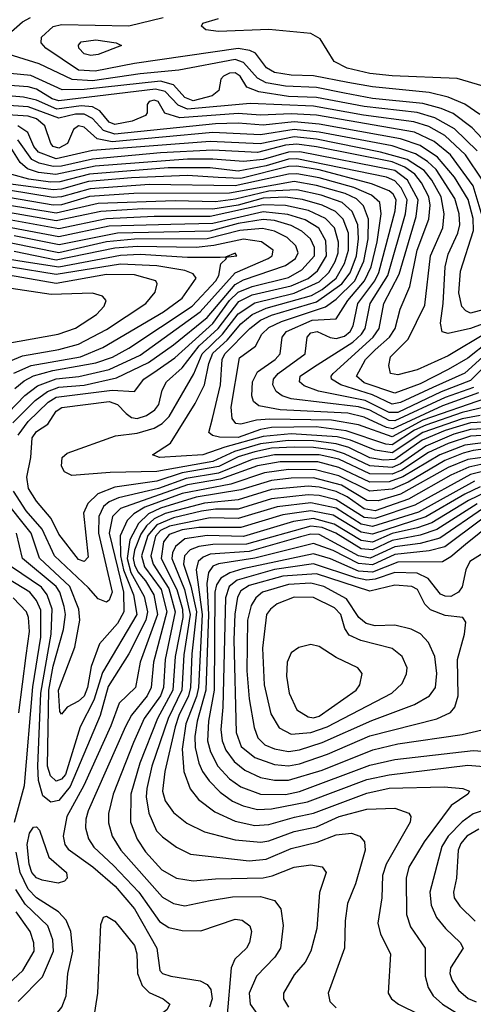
# Model space of a CAD drawing. Extents: x 997028 to 1115134, y 536408 to 618974.
# Tile 8 of 256: x 1002825 to 1004445, y 547725 to 551237. Entities that reach past the tile are written whole.
import ezdxf

# ---------------------------------------------------------------- set-up
doc = ezdxf.new("R2010")
doc.units = 0

msp = doc.modelspace()

# ---------------------------------------------------------------- linework, layer by layer
at = {"layer": '0CON10XD'}
for points in [[(1002785, 551185.2), (1002835, 551228.8), (1002863.6, 551245)], [(1004468.9, 550898.9), (1004415.3, 550935.3), (1004355, 550960.7), (1004287.1, 550977.1), (1004085, 550997.1), (1003997.6, 551012.4), (1003875, 551036.3), (1003795, 551039), (1003735, 551048.1), (1003706.4, 551065), (1003667.1, 551117.1), (1003647.1, 551127.1), (1003605, 551134.2), (1003235, 551080.2), (1003095, 551053.5), (1003035, 551057.4), (1002918.9, 551135), (1002901.5, 551155), (1002902.9, 551175), (1002945, 551212.2), (1002975, 551220), (1003215, 551215.3), (1003337.9, 551245)], [(1004479.7, 550999.7), (1004387, 551027), (1004155, 551036.5), (1004075.4, 551045.4), (1003995, 551064.5), (1003948, 551088), (1003898.6, 551168.6), (1003865, 551188.1), (1003715, 551201.9), (1003535.4, 551195.4), (1003490.5, 551200.5), (1003474.3, 551214.3), (1003479.2, 551225), (1003535, 551241.6)], [(1003079.8, 551109.8), (1003055, 551115.4), (1003036.2, 551135), (1003035, 551146), (1003045, 551158.1), (1003097.5, 551165), (1003170, 551155), (1003188.8, 551145), (1003105, 551113), (1003079.8, 551109.8)], [(1004494.3, 550794.3), (1004441.5, 550851.5), (1004372.8, 550902.7), (1004330.8, 550920.8), (1004265, 550938.1), (1004085, 550956.2), (1003985.5, 550975), (1003885, 550994.9), (1003775, 551000.3), (1003705, 551012), (1003675, 551028.4), (1003625, 551084.6), (1003595, 551094.7), (1003393.6, 551056.4), (1003255, 551043.8), (1003085, 551019.1), (1003013.2, 551023.2), (1002895, 551079.5), (1002748, 551125)], [(1004458.9, 550768.9), (1004377.9, 550847.9), (1004307.5, 550887.5), (1004245, 550906.1), (1004055, 550927.6), (1003885, 550959.2), (1003785, 550963.1), (1003679.1, 550979.1), (1003636.9, 550996.9), (1003612, 551035), (1003595, 551047.2), (1003575, 551045.9), (1003552.5, 551035), (1003543.5, 551025), (1003535.8, 550984.2), (1003512.7, 550965), (1003445, 550948.1), (1003415, 550959.6), (1003374.3, 551004.3), (1003327.7, 551017.7), (1003055, 550988.1), (1002977.1, 550987.1), (1002865, 551038.1), (1002605, 551063.1)], [(1004478.1, 550665), (1004417, 550755), (1004343.8, 550823.8), (1004285.9, 550855.9), (1004233.1, 550873.1), (1004053.4, 550896.6), (1003875, 550928.8), (1003647.8, 550937.8), (1003425, 550917.7), (1003391.7, 550931.7), (1003345, 550980.6), (1003309.7, 550989.7), (1002965, 550947.3), (1002941.5, 550955), (1002885, 550989.2), (1002855, 550997.5), (1002515, 551022.9)], [(1004480.8, 550525), (1004444.5, 550644.5), (1004363.5, 550755), (1004305, 550802.4), (1004235, 550835.8), (1003885, 550896.2), (1003795, 550901.6), (1003685, 550896.7), (1003605, 550902.5), (1003397.2, 550887.2), (1003344.1, 550904.1), (1003320, 550945), (1003305, 550950), (1003288.1, 550945), (1003280, 550935), (1003280, 550905), (1003274.3, 550895), (1003226.7, 550875), (1003165, 550863.5), (1003145, 550871.8), (1003111.4, 550911.4), (1003085.8, 550925.8), (1003045, 550929.6), (1002958.2, 550918.2), (1002885, 550950.5), (1002839.2, 550960.8), (1002675, 550975.3)], [(1004585, 550230.2), (1004435, 550190.6), (1004418.2, 550198.2), (1004404, 550214), (1004392.8, 550262.8), (1004399.7, 550340.3), (1004445.9, 550485), (1004445, 550527.8), (1004426.2, 550596.2), (1004378.3, 550675), (1004317.1, 550747.1), (1004255, 550788.5), (1004185, 550811.8), (1003895, 550864.5), (1003805, 550872.6), (1003695, 550860.3), (1003605, 550868.2), (1003525, 550865.8), (1003165, 550829.1), (1003125, 550841.6), (1003085, 550885.1), (1003055, 550899.8), (1003025, 550899.5), (1002965, 550885.6), (1002855, 550925.6), (1002595, 550943.7)], [(1004605, 550199.1), (1004435, 550135.9), (1004355, 550117.2), (1004333.7, 550123.7), (1004327.5, 550155), (1004338, 550225), (1004344.9, 550355.1), (1004355, 550400.9), (1004390.2, 550475), (1004396.9, 550505), (1004394.3, 550545), (1004379, 550599), (1004312.1, 550702.1), (1004281.3, 550731.3), (1004238.6, 550758.6), (1004155, 550786.6), (1003895, 550836.3), (1003805, 550845.3), (1003685, 550826.2), (1003515, 550834.1), (1003155, 550801.1), (1003101.8, 550811.8), (1003055, 550853.3), (1003035, 550858.4), (1003016.9, 550845), (1002995.8, 550795), (1002965, 550778.7), (1002945.3, 550785), (1002936, 550795), (1002915, 550858.3), (1002885, 550883.7), (1002855, 550892.7), (1002615, 550907.8)], [(1004495, 550121.2), (1004355, 550038.4), (1004245, 549987.7), (1004175, 549970), (1004149.4, 549975), (1004143.5, 550003.5), (1004149, 550035), (1004213, 550097), (1004271.7, 550218.3), (1004292, 550395), (1004336.1, 550495), (1004340.9, 550545), (1004330.7, 550605), (1004296.8, 550665), (1004269.2, 550699.2), (1004208.7, 550738.7), (1004113.1, 550765), (1003885, 550810.7), (1003805, 550819), (1003684.1, 550794.1), (1003505, 550802.5), (1003085, 550770.5), (1002955, 550740.6), (1002892.8, 550765), (1002876.2, 550785), (1002854.4, 550835), (1002818.5, 550858.5)], [(1004500.7, 550089.3), (1004425, 550030.2), (1004355, 549988.8), (1004255, 549937.9), (1004165, 549904.9), (1004055, 549942.2), (1004028.5, 549965), (1004059.8, 550025), (1004095, 550059.9), (1004146.1, 550105), (1004165.5, 550135), (1004183.4, 550205), (1004218.3, 550285), (1004244.7, 550415), (1004286.4, 550525), (1004291.5, 550575), (1004286.6, 550605), (1004260.6, 550655), (1004236.5, 550686.5), (1004201.1, 550711.1), (1004155, 550730.1), (1003885, 550783.9), (1003815, 550792.6), (1003775, 550788.9), (1003675, 550762.9), (1003515, 550771.6), (1003328.1, 550761.9), (1003085, 550739.7), (1002975, 550714.8), (1002945, 550713.5), (1002894.9, 550724.9), (1002868.1, 550738.1), (1002818.3, 550808.3)], [(1004505, 550058.6), (1004415, 549976.2), (1004300.3, 549925), (1004185, 549871.1), (1004155, 549865.3), (1004085, 549899), (1003972.5, 549935), (1003938.7, 549955), (1003937.1, 549965), (1003944.2, 549975), (1004087.4, 550105), (1004108.4, 550135), (1004125.9, 550225), (1004180.7, 550329.3), (1004240.8, 550535), (1004247.7, 550595), (1004210.3, 550665), (1004165, 550698.9), (1003825.6, 550765.6), (1003785, 550764.9), (1003695, 550738.7), (1003625, 550730.9), (1003515, 550740.1), (1003425, 550739.8), (1003095, 550714.8), (1002954.8, 550684.8), (1002892.3, 550692.3), (1002853.2, 550705), (1002827.1, 550727.1), (1002790.9, 550785)], [(1004520.5, 550035), (1004435, 549949.8), (1004330.5, 549909.5), (1004175, 549835.5), (1004145, 549835.8), (1004059.3, 549879.3), (1003892.3, 549912.3), (1003841, 549931), (1003824.7, 549945), (1003827.4, 549965), (1003875, 549997.2), (1004015, 550086.3), (1004046.3, 550115), (1004058.4, 550135), (1004077.2, 550225), (1004139.6, 550325), (1004203.1, 550545), (1004208.7, 550595), (1004187.2, 550637.2), (1004165, 550661.7), (1004135, 550675.6), (1003815, 550740.6), (1003785, 550739), (1003705, 550715.4), (1003605, 550697.3), (1003505, 550708.5), (1003355, 550708.4), (1003075, 550686.5), (1002968.9, 550658.9), (1002935, 550657.7), (1002858.3, 550668.3), (1002797.3, 550685)], [(1003794.3, 549884.3), (1003763.1, 549895), (1003741.1, 549911.1), (1003729.4, 549935), (1003732.1, 549955), (1003748.4, 549975), (1003844.3, 550045), (1003851.9, 550105), (1003865, 550119.8), (1003887.1, 550125), (1003933.7, 550103.7), (1003955, 550100.2), (1003985, 550108.5), (1004005.9, 550125), (1004016.5, 550145), (1004033, 550225), (1004093.2, 550305), (1004107.7, 550335), (1004166.3, 550555), (1004170, 550595), (1004159.3, 550615), (1004145, 550626.3), (1004081.7, 550651.7), (1003895, 550701), (1003815, 550714.4), (1003785, 550713), (1003615, 550670.7), (1003533.8, 550673.8), (1003425, 550681.1), (1003225, 550673), (1003070.7, 550659.3), (1002975, 550632.6), (1002945, 550629.6), (1002685, 550664.1)], [(1004464.2, 549905.8), (1004335, 549859.5), (1004158.1, 549778.1), (1004135, 549782.2), (1004055, 549819.4), (1003996.8, 549833.2), (1003755.1, 549845.1), (1003679.6, 549859.6), (1003660, 549875), (1003653.7, 549895), (1003656.8, 549945), (1003675, 549980.4), (1003737.3, 550025), (1003755.6, 550045), (1003762.3, 550105), (1003778, 550125), (1003869.7, 550165), (1003955, 550170.5), (1003996.8, 550235), (1004056.8, 550305), (1004079.9, 550355), (1004102.2, 550445), (1004115.6, 550545), (1004111, 550585), (1004081.6, 550611.6), (1004018.6, 550638.6), (1003895, 550672.8), (1003815, 550687.5), (1003785, 550686.5), (1003595, 550644.2), (1003288.7, 550648.7)], [(1003609.6, 550030.4), (1003667.4, 550072.6), (1003689.7, 550115), (1003715, 550139.1), (1003760, 550160), (1003917.5, 550212.5), (1003955, 550239.6), (1004021.6, 550305), (1004053.8, 550376.2), (1004069.7, 550455), (1004071.4, 550525), (1004053.4, 550573.4), (1004028.4, 550598.4), (1003987.6, 550617.6), (1003885, 550645.8), (1003805, 550660), (1003575, 550617.8), (1003232.7, 550617.3), (1003075, 550606.2), (1002975, 550577), (1002945, 550575.1), (1002785, 550602.5)], [(1003288.7, 550648.7), (1003076.6, 550633.4), (1002975, 550604.9), (1002945, 550602.3), (1002785, 550628.4)], [(1003513.5, 549815), (1003542.3, 549935), (1003547.8, 550025), (1003558.4, 550045), (1003647.3, 550135), (1003685.5, 550165), (1003725, 550182.6), (1003885, 550230.5), (1003975.3, 550294.7), (1004005, 550333.8), (1004027.6, 550395), (1004035.3, 550455), (1004032.9, 550505), (1004012.3, 550552.3), (1003976.7, 550585), (1003901.7, 550611.7), (1003815, 550629.6), (1003715, 550625.7), (1003596.4, 550596.4), (1003525, 550587.3), (1003380.8, 550590.8), (1003105, 550581.2), (1002955, 550547), (1002775, 550577.1)], [(1004469.2, 549825), (1004405, 549813.5), (1004265.4, 549765), (1004155, 549691.6), (1004095, 549701.2), (1004006.8, 549736.8), (1003958.8, 549748.8), (1003795, 549760.1), (1003695, 549749.8), (1003557.3, 549712.7), (1003479.4, 549685), (1003325, 549675.4), (1003300, 549685), (1003363.4, 549726.6), (1003452.4, 549867.6), (1003485.6, 549934.4), (1003500.4, 550010.4), (1003515, 550047.9), (1003566, 550094), (1003615, 550152.1), (1003654.9, 550185), (1003705, 550208.6), (1003866.8, 550253.2), (1003905.2, 550274.8), (1003955.2, 550314.8), (1003985, 550367.6), (1003998.9, 550415), (1003998.9, 550475), (1003980.9, 550525), (1003952.7, 550552.7), (1003905, 550576), (1003835, 550595.5), (1003774, 550604), (1003695, 550600.4), (1003605, 550575.8), (1003515, 550560.8), (1003265, 550562.3), (1003115, 550553), (1002955, 550519.2), (1002785, 550549.5)], [(1004505, 549802.5), (1004435, 549798.6), (1004345, 549771.6), (1004262.4, 549737.6), (1004165, 549667.8), (1004124.5, 549665.5), (1004075, 549674.8), (1004000.5, 549710.5), (1003955, 549724.1), (1003875, 549734.5), (1003784.5, 549735.5), (1003685, 549723.9), (1003592.7, 549697.3), (1003515, 549661.1), (1003315, 549625.7), (1003147.8, 549622.2), (1003011.2, 549611.2), (1002985, 549624.2), (1002974.6, 549644.6), (1002976.7, 549675), (1002995, 549690.8), (1003167, 549753), (1003245, 549762.3), (1003305, 549780.3), (1003333.6, 549796.4), (1003358.6, 549821.4), (1003446.6, 549973.4), (1003477, 550045), (1003549.9, 550115), (1003605, 550187.6), (1003665, 550226.9), (1003805, 550261.5), (1003895, 550301.6), (1003929, 550335), (1003951.8, 550375), (1003962.7, 550405), (1003963.6, 550443.6), (1003949.1, 550495), (1003917.4, 550527.4), (1003856.4, 550556.4), (1003775, 550574.5), (1003695, 550576.6), (1003505, 550534.6), (1003305, 550534.8), (1003135, 550526.5), (1002965, 550491.1), (1002795, 550522)], [(1004525, 549780.4), (1004435, 549775.6), (1004375, 549758.1), (1004275, 549716.3), (1004185, 549653), (1004155, 549640.1), (1004075, 549645.2), (1003985, 549689), (1003945, 549701.1), (1003875, 549711.5), (1003805, 549712.8), (1003725, 549708.1), (1003665, 549696.1), (1003605, 549677.2), (1003536.2, 549643.8), (1003405, 549620.8), (1003315, 549591.3), (1003165, 549569.9), (1003104.5, 549545.5), (1003068.5, 549511.5), (1003053.7, 549476.3), (1003069.7, 549320.3), (1003055, 549304.7), (1003035, 549311.6), (1002965, 549402), (1002937.4, 549457.4), (1002885, 549519.2), (1002856.9, 549565), (1002850.2, 549605), (1002865.5, 549675), (1002870.2, 549745), (1002885, 549768.3), (1002926.1, 549793.9), (1002955, 549840.5), (1002976.3, 549853.7), (1003145, 549875.5), (1003174.3, 549864.3), (1003205, 549832.3), (1003225, 549818), (1003245, 549814.1), (1003278.2, 549825), (1003308.4, 549845), (1003321.7, 549865), (1003334.2, 549915.8), (1003349.8, 549945), (1003405.5, 549995), (1003466.2, 550073.8), (1003534.4, 550135.6), (1003607.9, 550232.1), (1003655, 550255.4), (1003795, 550288.2), (1003855, 550313.5), (1003889.1, 550340.9), (1003921, 550395), (1003918.7, 550448.7), (1003893.3, 550493.3), (1003845, 550523.6), (1003782.4, 550542.4), (1003695, 550551.5), (1003515, 550510.1), (1003365, 550506.7), (1003145, 550500), (1002965, 550462.5), (1002795, 550495.1)], [(1002819.3, 549755), (1002855, 549803.3), (1002927.3, 549872.7), (1002955, 549890.6), (1003155.3, 549915.3), (1003235, 549910.6), (1003268.7, 549955), (1003316.5, 549986.5), (1003378.9, 550031.1), (1003515, 550153.9), (1003575, 550235.7), (1003605, 550265.4), (1003655, 550285.9), (1003785, 550317.4), (1003832.5, 550345), (1003877.9, 550395), (1003878.5, 550425), (1003863.4, 550455), (1003832.9, 550482.9), (1003795, 550503.4), (1003735, 550520.8), (1003694.8, 550524.8), (1003605, 550510.1), (1003505, 550483.1), (1003174.1, 550475.9), (1002966, 550434), (1002805, 550466)], [(1002801.2, 549798.8), (1002881, 549879), (1002925, 549911.1), (1002965, 549925.9), (1003055, 549933.5), (1003170.5, 549959.5), (1003285.5, 550014.5), (1003375, 550077.7), (1003495, 550175.3), (1003595, 550292.8), (1003625, 550308.9), (1003775, 550360.4), (1003809.7, 550385), (1003820.2, 550405), (1003810.9, 550430.9), (1003780.1, 550460.1), (1003735, 550482.7), (1003691.8, 550491.8), (1003610.8, 550485), (1003495, 550455.9), (1003235, 550453.6), (1003134.9, 550444.9), (1002965, 550405.8), (1002795, 550439.6)], [(1002754.8, 549805.2), (1002843.1, 549896.9), (1002888.7, 549931.3), (1002955, 549956.2), (1003036, 549964), (1003145, 549989.5), (1003255, 550040.5), (1003470.2, 550195), (1003595, 550333.5), (1003712.1, 550385), (1003726.4, 550395), (1003730.8, 550415), (1003688.8, 550445), (1003624.5, 550454.5), (1003519, 550431), (1003455.2, 550424.8), (1003245, 550427.6), (1003165, 550422.5), (1002955, 550379.7), (1002805, 550409.6)], [(1002808.1, 549921.9), (1002840.9, 549949.1), (1002875, 549966.9), (1002943.9, 549986.1), (1003097.5, 550012.5), (1003156.3, 550033.7), (1003214.9, 550065.1), (1003440.7, 550215), (1003525.1, 550305), (1003536.4, 550325), (1003544.1, 550365.9), (1003563.3, 550385), (1003560, 550390), (1003600.8, 550395), (1003595, 550403.8), (1003560, 550390), (1003540.7, 550389.3), (1003425, 550388.7), (1003255, 550399), (1003185, 550396.2), (1002965, 550354.4), (1002847.9, 550372.1), (1002775, 550384.5)], [(1002803.9, 549976.1), (1002866.2, 550003.8), (1003042.3, 550035), (1003122.6, 550067.4), (1003339.1, 550195), (1003405, 550243.7), (1003455.8, 550315), (1003445, 550330.7), (1003415, 550342.8), (1003315, 550358.6), (1003184.8, 550364.8), (1002955, 550328.3), (1002795, 550354.2)], [(1002755, 550005.2), (1002835, 550038.1), (1002965, 550060.6), (1003035, 550079.7), (1003135, 550131.5), (1003275.3, 550225), (1003309.2, 550265), (1003316.4, 550295), (1003311.9, 550305), (1003235, 550326.5), (1003135, 550328.4), (1002955, 550296), (1002785, 550325.7)], [(1002777.5, 550082.5), (1002962.9, 550115), (1003025, 550137), (1003099.4, 550185), (1003126.8, 550215), (1003133.6, 550235), (1003121.2, 550251.2), (1003085, 550261.7), (1002937.1, 550257.1), (1002745.8, 550285.8)], [(1004492.4, 549887.6), (1004265, 549808.1), (1004155, 549749.6), (1004035, 549791.9), (1003939.1, 549809.1), (1003717.6, 549812.4), (1003671.4, 549808.6), (1003614.8, 549794.8), (1003597.2, 549797.2), (1003584.5, 549815), (1003580, 549855), (1003609.6, 550030.4)], [(1004445.2, 549924.8), (1004345, 549889), (1004165, 549805.7), (1004145, 549807), (1004075, 549844.3), (1004035, 549856.7), (1003794.3, 549884.3)], [(1004515, 549862), (1004405, 549836.1), (1004275, 549790.9), (1004235, 549772.8), (1004155, 549720.5), (1004132.7, 549722.7), (1003990.5, 549770.5), (1003884.3, 549784.3), (1003725, 549782.3), (1003685.1, 549774.9), (1003605, 549747.3), (1003538.2, 549748.2), (1003513.9, 549753.9), (1003500.4, 549765), (1003513.5, 549815)], [(1004545, 549735.8), (1004415, 549719.5), (1004325, 549685.5), (1004194, 549606), (1004145, 549588.7), (1004075, 549587.7), (1003965, 549639.8), (1003890.4, 549659.6), (1003755, 549659.9), (1003675, 549645.1), (1003541.9, 549598.1), (1003425, 549578.4), (1003185, 549493.2), (1003157.1, 549465), (1003144.3, 549405), (1003195.6, 549195), (1003197.4, 549125), (1003175, 549083.5), (1003109.8, 549010.2), (1003080.4, 548930.4), (1003068, 548855), (1003055, 548824.4), (1003035, 548805.9), (1002995.2, 548784.8), (1002975, 548760), (1002969.1, 548769.1), (1002963.5, 548845), (1003021.6, 548998.4), (1003039.5, 549095), (1003036.7, 549135), (1003004.4, 549215.6), (1002896.3, 549316.3), (1002866.7, 549405), (1002762.6, 549535)], [(1004535, 549757.8), (1004435, 549751.3), (1004354.8, 549725.2), (1004285, 549693.5), (1004190, 549630), (1004155, 549615.7), (1004075, 549617), (1003965, 549669), (1003895, 549685.5), (1003734.8, 549685.2), (1003655, 549668.1), (1003535, 549619.9), (1003419.2, 549600.8), (1003321.1, 549565), (1003178.3, 549531.7), (1003145, 549517.1), (1003125, 549500.8), (1003107.9, 549465), (1003106.9, 549405), (1003155.1, 549195), (1003145, 549166.5), (1003135, 549159.6), (1003105, 549171.2), (1003070.9, 549210.9), (1002949.5, 549325), (1002905, 549419.3), (1002848.2, 549485), (1002803, 549555)], [(1004573.1, 549716.9), (1004445, 549700.4), (1004409.4, 549690.6), (1004343.3, 549665), (1004212.1, 549587.9), (1004155, 549562.8), (1004075, 549554.9), (1003965, 549610.2), (1003881.8, 549631.8), (1003785, 549632.3), (1003699.5, 549620.5), (1003579.2, 549580.8), (1003405, 549546.4), (1003271.8, 549498.2), (1003232.5, 549475), (1003209.2, 549450.8), (1003184.2, 549395.8), (1003185.8, 549325), (1003195.8, 549275), (1003231.6, 549185), (1003243.4, 549115), (1003121.5, 548908.5), (1003090.6, 548809.4), (1003041, 548715), (1002988.4, 548545), (1002975, 548527.9), (1002955, 548520.5), (1002935, 548539.4), (1002924.8, 548574.8), (1002929.5, 548845), (1002945, 548931.1), (1002981.6, 549061.6), (1002988.7, 549115), (1002984.3, 549144.3), (1002968.5, 549195), (1002955.4, 549215), (1002835.5, 549315), (1002814.1, 549405)], [(1004597.7, 549692.3), (1004425, 549667.9), (1004355, 549639.5), (1004185.4, 549544.6), (1004105, 549520.8), (1004065, 549522), (1003975, 549576.2), (1003875, 549602.3), (1003795, 549601.9), (1003725, 549593.4), (1003615, 549559.7), (1003455, 549533.8), (1003327.8, 549495), (1003285, 549474.9), (1003249.9, 549440.1), (1003218.1, 549381.9), (1003208.5, 549315), (1003222.2, 549265), (1003269.3, 549179.3), (1003282, 549125), (1003275.3, 549095), (1003215.3, 548974.7), (1003141.2, 548858.8), (1003113.1, 548755), (1003005, 548501.6), (1002965, 548451.9), (1002936.2, 548446.2), (1002908.4, 548468.4), (1002892.9, 548522.9), (1002889.6, 548575), (1002900.6, 548835), (1002937.3, 549045), (1002941.1, 549135), (1002923.7, 549185), (1002903.4, 549213.4), (1002796.3, 549285)], [(1004515, 549660.3), (1004429.1, 549640.9), (1004365, 549612.3), (1004213.6, 549526.4), (1004095, 549485.7), (1004055, 549492), (1003995, 549534.9), (1003955, 549554.5), (1003895, 549569.8), (1003855, 549572.7), (1003725, 549560.7), (1003605, 549524.1), (1003485, 549512.7), (1003345, 549476.1), (1003305, 549457.2), (1003278, 549432), (1003258.4, 549401.6), (1003235.3, 549344.7), (1003231, 549315), (1003235, 549293), (1003247.6, 549267.6), (1003275, 549235.1), (1003304.5, 549185), (1003317.3, 549115), (1003254.9, 548945), (1003239.4, 548855), (1003180.9, 548799.1), (1003151.2, 548718.8), (1003054.1, 548505.9), (1002993.8, 548395), (1002980, 548325), (1002986.2, 548295), (1002998.4, 548278.4), (1003086.1, 548215), (1003166.1, 548146.1), (1003235, 548065.7), (1003314.4, 547925), (1003326.2, 547845), (1003335.6, 547835), (1003365, 547824.8), (1003469.3, 547809.3), (1003495, 547796.2), (1003507.7, 547777.7), (1003512.6, 547745), (1003503.4, 547715)], [(1004515, 549635.3), (1004435.5, 549614.5), (1004236.2, 549505), (1004095, 549457.8), (1004055, 549461.5), (1003955, 549524.8), (1003895, 549540.2), (1003855, 549542.7), (1003725, 549528.2), (1003605, 549490.9), (1003525, 549490.8), (1003475, 549483.7), (1003375, 549460.4), (1003315.1, 549434.9), (1003283.3, 549396.7), (1003259.8, 549325), (1003270.4, 549285), (1003330, 549205), (1003350.2, 549125), (1003302.8, 548945), (1003294.6, 548855), (1003280, 548825), (1003224.2, 548755.8), (1003203.6, 548716.4), (1003070.2, 548415), (1003061, 548385), (1003060, 548355), (1003070.7, 548315), (1003090, 548285), (1003160.7, 548220.7), (1003251, 548125), (1003325, 548020.5), (1003358.4, 547998.4), (1003405, 547988.3), (1003472.7, 547987.3), (1003595, 548028.2), (1003619.2, 548025), (1003646.5, 548005), (1003653.5, 547985), (1003645.6, 547945), (1003635.6, 547925), (1003594.1, 547885.9), (1003580.3, 547855), (1003565.2, 547674.8)], [(1004449.2, 549590.8), (1004249.1, 549480.8), (1004085, 549429.4), (1004045, 549437.8), (1003955, 549495.2), (1003865, 549513.5), (1003745, 549499.2), (1003605, 549457.5), (1003505, 549459.7), (1003359.7, 549430.3), (1003327.8, 549415), (1003310.1, 549395), (1003293.9, 549325), (1003301.8, 549295), (1003357.9, 549207.9), (1003380.4, 549125), (1003345.1, 548955.1), (1003338.6, 548855), (1003327.5, 548825), (1003270.2, 548745), (1003231.2, 548658.8), (1003159.5, 548475), (1003142.9, 548405), (1003142.2, 548372.2), (1003155.2, 548325), (1003186, 548275), (1003335, 548106.6), (1003375, 548084.3), (1003415, 548075.7), (1003505.3, 548095.3), (1003585, 548108.5), (1003685, 548109.2), (1003734.8, 548094.8), (1003758.2, 548065), (1003765.8, 548005.8), (1003756.1, 547925), (1003736.9, 547893.1), (1003670.8, 547825), (1003644.3, 547765), (1003647.9, 547725), (1003697.7, 547655)], [(1004469.6, 549570.4), (1004414.6, 549545), (1004275, 549463.2), (1004085, 549402.2), (1004045, 549408.6), (1003945, 549469.2), (1003865, 549484.7), (1003765, 549470.4), (1003615, 549425.3), (1003465, 549425.9), (1003405, 549417), (1003359.5, 549400.5), (1003338.5, 549375), (1003330.6, 549315), (1003386.8, 549205), (1003406.9, 549135), (1003407.6, 549105), (1003380.2, 548965), (1003371.9, 548845), (1003316.8, 548745), (1003253.9, 548585), (1003222.4, 548475), (1003221.2, 548375), (1003244.3, 548314.3), (1003275, 548269.4), (1003332.7, 548205), (1003385, 548174.8), (1003445, 548165.2), (1003525, 548173.1), (1003695, 548176.4), (1003727.3, 548182.7), (1003805, 548213.9), (1003865, 548222), (1003905.7, 548215.7), (1003919.6, 548195), (1003896.1, 548123.9), (1003886.2, 547995), (1003864.7, 547915), (1003844.8, 547875.2), (1003805, 547830), (1003766.9, 547765), (1003766.9, 547745), (1003784.6, 547715)], [(1004495, 549554.1), (1004428, 549522), (1004297.3, 549442.7), (1004245.5, 549424.5), (1004155, 549404.8), (1004085, 549373.9), (1004045, 549379.1), (1003948.1, 549438.1), (1003875, 549457.5), (1003803, 549447), (1003625, 549394.2), (1003495, 549397.5), (1003415.3, 549385), (1003382.1, 549357.9), (1003370.7, 549335), (1003368.6, 549315), (1003413.6, 549205), (1003434.1, 549115), (1003411.8, 548971.8), (1003404.3, 548845), (1003355.1, 548745), (1003297, 548575), (1003279.2, 548495), (1003277.3, 548465), (1003286.2, 548406.2), (1003314.3, 548344.3), (1003335, 548321.8), (1003385, 548285.3), (1003435, 548260.3), (1003645, 548237.2), (1003705, 548242.9), (1003795, 548280.2), (1003887.2, 548302.8), (1003955, 548329.3), (1004010, 548335), (1004039.4, 548325), (1004056.2, 548305), (1004059.4, 548275), (1004047, 548233), (1004024.8, 548155.2), (1003995.9, 548084.1), (1003987.3, 548022.7), (1003985.3, 547924.7), (1003927.2, 547765), (1003933.3, 547735), (1003955, 547712.5)], [(1004459.4, 549510.6), (1004315, 549418.4), (1004255, 549398.8), (1004155, 549379.5), (1004085, 549345.8), (1004045, 549349.6), (1003954.2, 549405), (1003905, 549425.6), (1003865, 549430.3), (1003635, 549366.8), (1003514.8, 549365.2), (1003465, 549357.9), (1003434.5, 549345.5), (1003413.8, 549325), (1003410.6, 549295), (1003436.9, 549216.9), (1003456.1, 549125), (1003440.3, 548975), (1003435.5, 548855), (1003428.2, 548825), (1003393.1, 548755), (1003380.6, 548715), (1003343.4, 548555), (1003335.2, 548485), (1003345, 548450.9), (1003375, 548408.9), (1003421.7, 548371.7), (1003485, 548340.4), (1003595, 548311.4), (1003686.8, 548303.2), (1003715, 548307.9), (1003805, 548341.9), (1003885, 548358.1), (1003966.2, 548395), (1004065, 548420.9), (1004165, 548425.2), (1004215, 548406.4), (1004222.5, 548395), (1004220, 548375), (1004133.9, 548225), (1004121, 548185), (1004119, 548105), (1004104.2, 548014.2), (1004113.3, 547975), (1004149.1, 547905), (1004140.6, 547765), (1004153.1, 547745), (1004178.5, 547725), (1004325, 547652.7)], [(1004481.8, 549495), (1004325, 549388.2), (1004255, 549368.9), (1004165, 549356.4), (1004076.6, 549316.6), (1004035, 549324.8), (1003895, 549400.3), (1003865, 549402.2), (1003828, 549392), (1003645, 549340.6), (1003505, 549330.4), (1003479.9, 549320.1), (1003462.8, 549305), (1003456, 549275), (1003477.4, 549115), (1003463.4, 548855), (1003457.2, 548822.8), (1003418.4, 548725), (1003405.3, 548635.3), (1003411.7, 548555), (1003433.5, 548493.5), (1003463.4, 548455), (1003522.1, 548412.1), (1003595, 548377.7), (1003665, 548362.7), (1003715, 548366.3), (1003807.1, 548392.9), (1003875, 548406.6), (1004065, 548478), (1004145, 548495.9), (1004340.6, 548500.6), (1004407.5, 548495), (1004432, 548485), (1004425.8, 548475), (1004366.3, 548433.7), (1004269.8, 548305), (1004215, 548214.6), (1004204.8, 548175), (1004206.2, 548045), (1004221.1, 548001.1), (1004273.6, 547925), (1004273.7, 547825), (1004284.4, 547784.4), (1004301.6, 547755), (1004335.3, 547725), (1004435, 547663.3)], [(1004475, 549455.8), (1004343, 549357), (1004288, 549342), (1004165, 549329.7), (1004085, 549292), (1004035, 549296.9), (1003945, 549343.6), (1003875, 549369.2), (1003665, 549316.6), (1003535, 549296.4), (1003515, 549287.3), (1003499.9, 549265), (1003493.5, 549226.5), (1003499, 549115), (1003490.3, 548845), (1003458.6, 548735), (1003450.3, 548679.7), (1003451.4, 548641.4), (1003465.5, 548585.5), (1003478.2, 548555), (1003501.9, 548521.9), (1003541.2, 548481.2), (1003585, 548449.3), (1003622.8, 548432.8), (1003675, 548420.4), (1003725, 548421.7), (1003852.5, 548447.5), (1004065, 548526.3), (1004145, 548544.1), (1004425, 548578.2), (1004525, 548569.4)], [(1004515, 549443.7), (1004416.9, 549365), (1004365, 549320.6), (1004335, 549303.6), (1004175, 549301.6), (1004085, 549266.5), (1004035, 549270.2), (1003935, 549313.9), (1003875, 549332), (1003622, 549278), (1003575.9, 549264.1), (1003543.5, 549245), (1003528.4, 549221.6), (1003522.6, 549195), (1003519.5, 548845), (1003499.1, 548735), (1003496.5, 548665), (1003506.2, 548625), (1003533, 548575), (1003575, 548529.8), (1003615, 548500.7), (1003685, 548474.6), (1003775, 548472.9), (1003825, 548484.2), (1004075, 548577.7), (1004165, 548598.2), (1004445, 548630.1), (1004525, 548623.8)], [(1004489.7, 549340.3), (1004432.5, 549305), (1004417.8, 549275), (1004405.8, 549214.2), (1004392.1, 549195), (1004365, 549179.7), (1004345, 549180.3), (1004328.5, 549188.5), (1004283.8, 549243.8), (1004245, 549262.6), (1004165, 549265.5), (1004095, 549241.2), (1004065, 549238.4), (1004025, 549245.9), (1003875, 549296), (1003735, 549275.9), (1003602, 549238), (1003573.7, 549215), (1003559.7, 549175), (1003550.2, 548785), (1003544.1, 548705), (1003548.1, 548665), (1003561, 548631), (1003591.1, 548591.1), (1003629.8, 548559.8), (1003685, 548534.5), (1003734.9, 548524.9), (1003785, 548524.6)], [(1002806.9, 548375), (1002842.4, 548505), (1002872.4, 548857.6), (1002901.2, 549035), (1002900.7, 549130.7), (1002885, 549165.2), (1002861.7, 549195), (1002735, 549271.4)], [(1003785, 548576.2), (1003825, 548582.9), (1003925, 548617.2), (1004075, 548682.6), (1004315, 548743.2), (1004363.6, 548766.4), (1004379.1, 548785), (1004390.6, 548825), (1004389.1, 548955), (1004413.8, 549045), (1004418, 549088), (1004407.5, 549105), (1004345, 549112.4), (1004292.5, 549132.5), (1004272.4, 549152.4), (1004245.7, 549205), (1004225, 549215.8), (1004165, 549220.4), (1004075, 549198.8), (1003885, 549260.4), (1003765, 549252.2), (1003645, 549219.4), (1003615, 549199.3), (1003603.3, 549176.7), (1003593, 549117), (1003590.2, 549025), (1003598.8, 548695), (1003616, 548645), (1003665, 548604.8), (1003735, 548580.8), (1003785, 548576.2)], [(1003785, 548627.3), (1003825, 548633.1), (1003905, 548659), (1004082.3, 548737.7), (1004235.4, 548794.6), (1004289.1, 548825), (1004310, 548855), (1004314.8, 548905), (1004307.1, 548965), (1004285.3, 549015), (1004256.1, 549046.1), (1004222.9, 549062.9), (1004165, 549077.5), (1004095, 549075.4), (1004063, 549083), (1004036.8, 549105), (1003991.8, 549171.8), (1003911.2, 549215), (1003865, 549226.8), (1003785, 549222.3), (1003692.1, 549195), (1003668.8, 549175), (1003652.1, 549147.9), (1003638.9, 549095), (1003636, 548914), (1003644.3, 548815), (1003662.1, 548712.1), (1003675.2, 548675), (1003700.4, 548650.4), (1003735, 548635.8), (1003785, 548627.3)], [(1002821.9, 548765), (1002848.8, 548968.8), (1002860.4, 549055), (1002857.3, 549105), (1002850, 549125), (1002801.7, 549175)], [(1003795, 548688.7), (1003865, 548694.6), (1003923.8, 548715), (1004154, 548835), (1004190.6, 548869.4), (1004206.8, 548903.2), (1004208.9, 548925), (1004190.8, 548965), (1004155, 548994.1), (1004043, 549023), (1004002.1, 549042.1), (1003985.9, 549065.9), (1003972.1, 549115), (1003949, 549139), (1003875, 549175.8), (1003805, 549176.8), (1003745, 549154), (1003720.3, 549135), (1003706.5, 549115), (1003692.7, 548995), (1003698.6, 548865), (1003721.6, 548761.6), (1003751.7, 548711.7), (1003795, 548688.7)], [(1003875, 548747.1), (1003895, 548752.4), (1004026.2, 548845), (1004040, 548865), (1004047.8, 548905), (1004032.5, 548925), (1003955, 548962.1), (1003895, 549001.8), (1003865, 549008.9), (1003822.2, 548997.8), (1003795, 548978.9), (1003780.3, 548945), (1003778.3, 548895), (1003787.9, 548835), (1003815.4, 548775), (1003855, 548750.2), (1003875, 548747.1)], [(1003785, 548524.6), (1003905, 548559.8), (1004086.8, 548633.2), (1004175, 548653.7), (1004405, 548687.2), (1004476.3, 548703.7)], [(1004585, 548451), (1004445, 548403.9), (1004404.7, 548375.3), (1004355.2, 548325), (1004332.4, 548287.6), (1004290, 548125), (1004295, 548079.2), (1004314.2, 548035), (1004345.4, 547995), (1004397.9, 547945), (1004408.9, 547925), (1004363.5, 547855), (1004361, 547835), (1004369.5, 547809.5), (1004392.1, 547775), (1004426.2, 547746.2), (1004455, 547733.6)], [(1002962.8, 548157.2), (1002905, 548167.7), (1002885, 548175.6), (1002868.5, 548195), (1002859.1, 548225), (1002851.4, 548295), (1002859.8, 548335), (1002875, 548357.3), (1002885, 548358.5), (1002896.2, 548346.2), (1002929.7, 548249.7), (1002992.3, 548195), (1002994.5, 548175.5), (1002985, 548164.3), (1002962.8, 548157.2)], [(1004465, 548349.2), (1004422.5, 548325), (1004400.9, 548299.1), (1004390.9, 548275), (1004384.8, 548175), (1004373.9, 548125), (1004377, 548105), (1004396.8, 548075), (1004451.2, 548021.2)], [(1002801.2, 547468.8), (1002931, 547659), (1002975.5, 547714.5), (1002991.7, 547755), (1002997, 547835), (1003014.8, 547915), (1003007.8, 547985), (1002991, 548025), (1002963.8, 548055), (1002885, 548104.5), (1002855.5, 548135.5), (1002826.7, 548195), (1002812.5, 548267.5)], [(1002820, 547735), (1002906.7, 547823.3), (1002946.2, 547915), (1002943.8, 547955), (1002925.2, 548005), (1002845, 548082), (1002811.1, 548135)], [(1002748.4, 547765), (1002836.6, 547845), (1002876.7, 547915), (1002875.7, 547944.3), (1002862.5, 547985), (1002813.1, 548055)], [(1003125, 547600.6), (1003105.6, 547605.6), (1003084.4, 547635), (1003103.8, 547765), (1003115, 548010), (1003124.2, 548035.8), (1003135, 548038.8), (1003165, 548021.9), (1003235, 547934.4), (1003243.5, 547905), (1003246.2, 547835), (1003262.1, 547792.1), (1003287.3, 547767.3), (1003338, 547745), (1003362, 547725), (1003350.8, 547705), (1003335.9, 547694.1), (1003155, 547603.5), (1003125, 547600.6)]]:
    msp.add_lwpolyline(points, dxfattribs=at)

doc.saveas('drawing.dxf')
